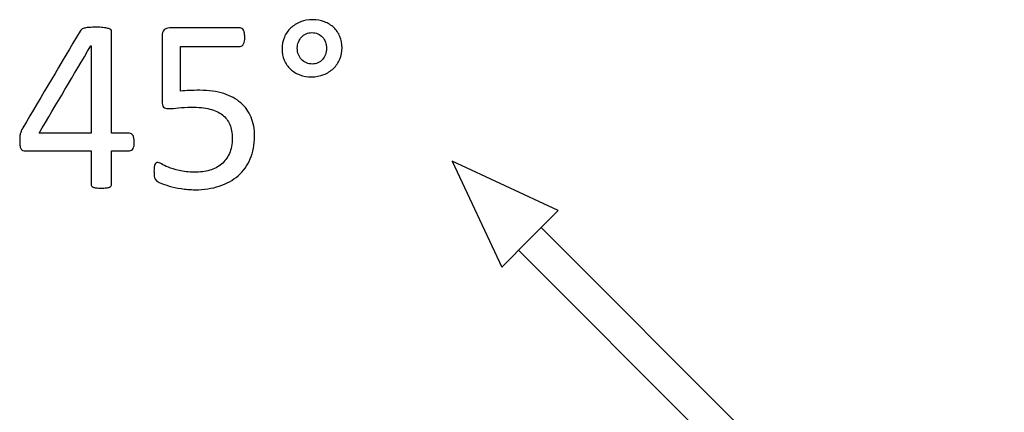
# Model space of a CAD drawing. Header units: inches. Extents: x 0 to 29700, y -16 to 21000.
# Tile 83 of 186: x 881 to 1496, y 18995 to 19240. Entities that reach past the tile are written whole.
import ezdxf

# ---------------------------------------------------------------- set-up
doc = ezdxf.new("R2010")
doc.units = ezdxf.units.IN
doc.layers.add('254', color=7, linetype='Continuous', true_color=0xffffff)

msp = doc.modelspace()

# ---------------------------------------------------------------- linework, layer by layer
at = {"layer": '254', "color": 2, "linetype": 'Continuous', "lineweight": 25}
for p, q in [((1151.13, 19151.452), (1182.021, 19085.205)), ((1217.376, 19120.56), (1151.13, 19151.452)), ((1217.376, 19120.56), (1199.699, 19102.883)), ((1496.131, 18820.592), (1206.77, 19109.954)), ((1199.699, 19102.883), (1182.021, 19085.205)), ((1192.628, 19095.812), (1488.585, 18799.854))]:
    msp.add_line(p, q, dxfattribs=at)
for points, knots in [([(1071.223, 19238.499), (1068.973, 19239.365), (1066.492, 19239.798), (1061.125, 19239.798), (1058.615, 19239.336), (1053.999, 19237.489), (1051.979, 19236.22), (1048.533, 19233.061), (1047.19, 19231.142), (1046.209, 19228.921)], [0, 0, 0, 0, 0.2465484, 0.2465484, 0.4984565, 0.4984565, 0.7503646, 0.7503646, 1, 1, 1, 1]), ([(921.57, 19234.575), (920.82, 19234.373), (920.185, 19234.114), (919.204, 19233.479), (918.829, 19233.133), (918.569, 19232.729)], [0, 0, 0, 0, 0.5, 0.5, 1, 1, 1, 1]), ([(932.851, 19234.922), (931.581, 19235.037), (930.11, 19235.095), (926.878, 19235.095), (925.551, 19235.066), (924.426, 19234.979)], [0, 0, 0, 0, 0.5178571, 0.5178571, 1, 1, 1, 1]), ([(938.275, 19168.88), (938.275, 19190.057), (938.275, 19211.234), (938.275, 19232.873), (938.073, 19233.277), (937.669, 19233.594)], [0, 0, 0, 0, 0.9786667, 0.9786667, 1, 1, 1, 1]), ([(1019.723, 19234.287), (1019.319, 19234.518), (1018.915, 19234.633), (1003.816, 19234.633), (989.121, 19234.633), (972.955, 19234.633), (971.8, 19234.229), (970.214, 19232.584), (969.81, 19231.344), (969.81, 19216.13), (969.81, 19202.617), (969.81, 19187.201), (970.127, 19185.931), (970.733, 19185.239)], [0, 0, 0, 0, 0.0126598, 0.0126598, 0.473237, 0.473237, 0.519355, 0.519355, 0.5671495, 0.5671495, 0.946535, 0.946535, 1, 1, 1, 1]), ([(1021.252, 19231.488), (1021.108, 19232.21), (1020.935, 19232.787), (1020.416, 19233.71), (1020.098, 19234.056), (1019.723, 19234.287)], [0, 0, 0, 0, 0.5, 0.5, 1, 1, 1, 1]), ([(1020.675, 19224.65), (1021.195, 19225.66), (1021.454, 19227.103), (1021.454, 19229.93), (1021.368, 19230.767), (1021.252, 19231.488)], [0, 0, 0, 0, 0.6530612, 0.6530612, 1, 1, 1, 1]), ([(1056.942, 19214.87), (1056.105, 19215.735), (1055.442, 19216.803), (1054.509, 19219.252), (1054.288, 19220.611), (1054.288, 19223.439), (1054.518, 19224.679), (1055.442, 19227.045), (1056.105, 19228.084), (1057.721, 19229.815), (1058.702, 19230.507), (1060.895, 19231.488), (1062.106, 19231.719), (1064.703, 19231.719), (1065.944, 19231.488), (1068.194, 19230.507), (1069.175, 19229.815), (1069.983, 19228.949)], [0, 0, 0, 0, 0.1329587, 0.1329587, 0.2686861, 0.2686861, 0.3887525, 0.3887525, 0.508819, 0.508819, 0.6288855, 0.6288855, 0.7489519, 0.7489519, 0.874476, 0.874476, 1, 1, 1, 1]), ([(1080.889, 19215.187), (1081.812, 19217.38), (1082.303, 19219.746), (1082.303, 19224.881), (1081.841, 19227.247), (1079.994, 19231.575), (1078.696, 19233.393), (1077.08, 19234.922)], [0, 0, 0, 0, 0.3234201, 0.3234201, 0.66171, 0.66171, 1, 1, 1, 1]), ([(981.35, 19223.092), (993.737, 19223.092), (1006.124, 19223.092), (1019.435, 19223.092), (1020.156, 19223.612), (1020.675, 19224.65)], [0, 0, 0, 0, 0.9306358, 0.9306358, 1, 1, 1, 1]), ([(1046.209, 19228.921), (1045.257, 19226.67), (1044.766, 19224.247), (1044.766, 19219.024), (1045.228, 19216.63), (1047.085, 19212.335), (1048.344, 19210.484), (1049.989, 19208.955)], [0, 0, 0, 0, 0.3296255, 0.3296255, 0.6629136, 0.6629136, 1, 1, 1, 1]), ([(1071.916, 19225.833), (1072.378, 19224.622), (1072.608, 19223.323), (1072.608, 19220.554), (1072.378, 19219.284), (1071.454, 19216.918), (1070.82, 19215.88), (1070.041, 19214.985)], [0, 0, 0, 0, 0.3333333, 0.3333333, 0.6666667, 0.6666667, 1, 1, 1, 1]), ([(1049.989, 19208.955), (1051.633, 19207.397), (1053.566, 19206.214), (1058.044, 19204.528), (1060.491, 19204.108), (1065.944, 19204.108), (1068.454, 19204.57), (1073.128, 19206.416), (1075.147, 19207.715), (1078.624, 19211.017), (1079.937, 19212.966), (1080.889, 19215.187)], [0, 0, 0, 0, 0.1984499, 0.1984499, 0.4000118, 0.4000118, 0.5994521, 0.5994521, 0.7988923, 0.7988923, 1, 1, 1, 1]), ([(1067.184, 19212.879), (1066.088, 19212.36), (1064.905, 19212.1), (1062.337, 19212.1), (1061.097, 19212.331), (1058.788, 19213.312), (1057.807, 19214.004), (1056.942, 19214.87)], [0, 0, 0, 0, 0.3088235, 0.3088235, 0.6544118, 0.6544118, 1, 1, 1, 1]), ([(1024.916, 19152.867), (1026.705, 19157.022), (1027.6, 19161.754), (1027.6, 19171.39), (1026.878, 19175.314), (1023.936, 19182.412), (1021.8, 19185.412), (1016.074, 19190.387), (1012.539, 19192.308), (1004.022, 19195.031), (999.065, 19195.712), (990.9, 19195.712), (988.736, 19195.683), (986.861, 19195.626)], [0, 0, 0, 0, 0.2180252, 0.2180252, 0.3936238, 0.3936238, 0.5692224, 0.5692224, 0.7457021, 0.7457021, 0.9236208, 0.9236208, 1, 1, 1, 1]), ([(970.733, 19185.239), (971.368, 19184.575), (972.378, 19184.258), (975.782, 19184.258), (977.859, 19184.402), (980.139, 19184.72)], [0, 0, 0, 0, 0.4237288, 0.4237288, 1, 1, 1, 1]), ([(980.139, 19184.72), (982.389, 19185.008), (985.072, 19185.181), (992.603, 19185.181), (996.411, 19184.777), (999.585, 19183.97)], [0, 0, 0, 0, 0.4176245, 0.4176245, 1, 1, 1, 1]), ([(999.585, 19183.97), (1002.787, 19183.191), (1005.413, 19181.979), (1009.567, 19178.747), (1011.097, 19176.728), (1013.102, 19171.858), (1013.607, 19169.053), (1013.607, 19162.071), (1013.001, 19158.84), (1010.624, 19153.565), (1009.019, 19151.367), (1004.85, 19147.893), (1002.383, 19146.607), (996.636, 19144.981), (993.497, 19144.558), (986.371, 19144.558), (983.168, 19144.876), (980.485, 19145.568)], [0, 0, 0, 0, 0.1100175, 0.1100175, 0.2200351, 0.2200351, 0.3284922, 0.3284922, 0.4586408, 0.4586408, 0.5899793, 0.5899793, 0.7222193, 0.7222193, 0.8560489, 0.8560489, 1, 1, 1, 1]), ([(951.662, 19159.417), (952.181, 19160.369), (952.441, 19161.696), (952.441, 19165.245), (952.152, 19166.63), (951.633, 19167.524)], [0, 0, 0, 0, 0.4796748, 0.4796748, 1, 1, 1, 1]), ([(880.889, 19166.399), (880.831, 19165.62), (880.802, 19164.754), (880.802, 19162.562), (880.86, 19161.552), (881.004, 19160.773)], [0, 0, 0, 0, 0.4342105, 0.4342105, 1, 1, 1, 1]), ([(882.793, 19158.176), (883.226, 19158.003), (883.716, 19157.945), (898.046, 19157.945), (911.741, 19157.945), (925.436, 19157.945)], [0, 0, 0, 0, 0.0442953, 0.0442953, 1, 1, 1, 1]), ([(925.436, 19157.945), (925.436, 19150.973), (925.436, 19144), (925.436, 19136.595), (925.522, 19136.249), (925.695, 19135.989)], [0, 0, 0, 0, 0.9415584, 0.9415584, 1, 1, 1, 1]), ([(937.957, 19135.989), (938.159, 19136.249), (938.275, 19136.595), (938.275, 19144), (938.275, 19150.973), (938.275, 19157.945)], [0, 0, 0, 0, 0.0584416, 0.0584416, 1, 1, 1, 1]), ([(938.275, 19157.945), (942.016, 19157.945), (945.757, 19157.945), (950.421, 19157.945), (951.143, 19158.436), (951.662, 19159.417)], [0, 0, 0, 0, 0.8020619, 0.8020619, 1, 1, 1, 1]), ([(966.001, 19150.415), (965.742, 19150.184), (965.482, 19149.867), (965.078, 19149.001), (964.934, 19148.453), (964.847, 19147.761)], [0, 0, 0, 0, 0.5, 0.5, 1, 1, 1, 1]), ([(969.348, 19149.751), (968.281, 19150.386), (967.473, 19150.704), (966.607, 19150.704), (966.29, 19150.617), (966.001, 19150.415)], [0, 0, 0, 0, 0.5666667, 0.5666667, 1, 1, 1, 1]), ([(968.973, 19137.778), (970.358, 19137.172), (972.118, 19136.537), (976.446, 19135.268), (978.898, 19134.72), (984.438, 19133.854), (987.352, 19133.623), (995.978, 19133.623), (1001.027, 19134.373), (1010.078, 19137.371), (1014.011, 19139.509), (1020.572, 19145.207), (1023.099, 19148.713), (1024.916, 19152.867)], [0, 0, 0, 0, 0.1195104, 0.1195104, 0.2390207, 0.2390207, 0.3585311, 0.3585311, 0.5729796, 0.5729796, 0.787024, 0.787024, 1, 1, 1, 1]), ([(980.485, 19145.568), (977.773, 19146.232), (975.522, 19146.924), (971.887, 19148.424), (970.444, 19149.117), (969.348, 19149.751)], [0, 0, 0, 0, 0.5, 0.5, 1, 1, 1, 1]), ([(964.847, 19147.761), (964.79, 19147.068), (964.732, 19146.26), (964.732, 19144.472), (964.761, 19143.693), (964.879, 19142.337), (964.963, 19141.788), (965.078, 19141.356)], [0, 0, 0, 0, 0.3145278, 0.3145278, 0.6500241, 0.6500241, 1, 1, 1, 1]), ([(928.667, 19134.777), (929.475, 19134.691), (930.514, 19134.633), (933.024, 19134.633), (934.062, 19134.691), (934.899, 19134.777)], [0, 0, 0, 0, 0.4827586, 0.4827586, 1, 1, 1, 1]), ([(934.899, 19134.777), (935.707, 19134.893), (936.371, 19135.037), (937.409, 19135.441), (937.755, 19135.701), (937.957, 19135.989)], [0, 0, 0, 0, 0.5, 0.5, 1, 1, 1, 1])]:
    msp.add_open_spline(points, degree=3, knots=knots, dxfattribs=at)
for points in [[(1077.08, 19234.922), (1075.436, 19236.422), (1073.474, 19237.605), (1071.223, 19238.499)], [(918.569, 19232.729), (906.624, 19212.571), (894.68, 19192.413), (882.735, 19172.256)], [(924.426, 19234.979), (923.301, 19234.922), (922.349, 19234.777), (921.57, 19234.575)], [(935.88, 19234.402), (935.13, 19234.604), (934.091, 19234.777), (932.851, 19234.922)], [(937.669, 19233.594), (937.236, 19233.941), (936.659, 19234.2), (935.88, 19234.402)], [(892.891, 19168.88), (903.682, 19187.086), (914.472, 19205.291), (925.263, 19223.496)], [(925.263, 19223.496), (925.32, 19223.496), (925.378, 19223.496), (925.436, 19223.496)], [(925.436, 19223.496), (925.436, 19205.291), (925.436, 19187.086), (925.436, 19168.88)], [(981.35, 19195.164), (981.35, 19204.474), (981.35, 19213.783), (981.35, 19223.092)], [(1069.983, 19228.949), (1070.82, 19228.084), (1071.454, 19227.045), (1071.916, 19225.833)], [(1070.041, 19214.985), (1069.233, 19214.091), (1068.281, 19213.369), (1067.184, 19212.879)], [(986.861, 19195.626), (984.986, 19195.597), (983.168, 19195.424), (981.35, 19195.164)], [(881.177, 19168.505), (881.033, 19167.87), (880.918, 19167.178), (880.889, 19166.399)], [(881.812, 19170.352), (881.552, 19169.775), (881.35, 19169.169), (881.177, 19168.505)], [(882.735, 19172.256), (882.36, 19171.592), (882.072, 19170.957), (881.812, 19170.352)], [(925.436, 19168.88), (914.588, 19168.88), (903.739, 19168.88), (892.891, 19168.88)], [(949.498, 19168.88), (945.757, 19168.88), (942.016, 19168.88), (938.275, 19168.88)], [(951.633, 19167.524), (951.085, 19168.418), (950.364, 19168.851), (949.498, 19168.88)], [(881.004, 19160.773), (881.12, 19160.023), (881.35, 19159.417), (881.697, 19159.013)], [(881.697, 19159.013), (882.014, 19158.609), (882.389, 19158.32), (882.793, 19158.176)], [(965.078, 19141.356), (965.222, 19140.923), (965.367, 19140.548), (965.511, 19140.259)], [(965.511, 19140.259), (965.655, 19139.942), (965.944, 19139.596), (966.319, 19139.249)], [(966.319, 19139.249), (966.694, 19138.874), (967.588, 19138.413), (968.973, 19137.778)], [(925.695, 19135.989), (925.869, 19135.701), (926.215, 19135.441), (926.705, 19135.239)], [(926.705, 19135.239), (927.167, 19135.037), (927.83, 19134.893), (928.667, 19134.777)]]:
    msp.add_open_spline(points, degree=3, dxfattribs=at)

doc.saveas('drawing.dxf')
